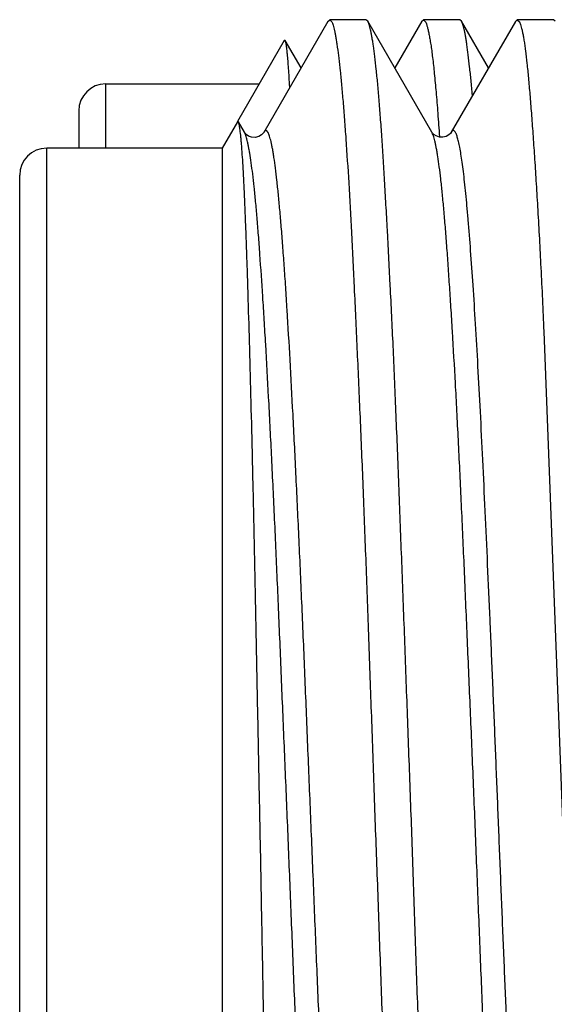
# Model space of a CAD drawing. Header units: inches. Extents: x 0 to 22, y 0 to 17.
# Tile 62 of 91: x 16.9148 to 16.994, y 9.0475 to 9.1932. Entities that reach past the tile are written whole.
import ezdxf

# ---------------------------------------------------------------- set-up
doc = ezdxf.new("R2010")
doc.units = ezdxf.units.IN
doc.header["$LTSCALE"] = 1.21
doc.header["$MEASUREMENT"] = 0
doc.layers.get('0').update_dxf_attribs({"linetype": 'CONTINUOUS'})

msp = doc.modelspace()

# ---------------------------------------------------------------- linework, layer by layer
at = {"color": 7, "linetype": 'CONTINUOUS'}
for p, q in [((16.96051, 9.19296), (16.951, 9.17652)), ((16.96051, 9.19296), (16.96079, 9.1932)), ((16.96613, 9.1932), (16.96079, 9.1932)), ((16.96079, 9.1932), (16.96109, 9.19291)), ((16.9664, 9.19297), (16.96613, 9.1932)), ((16.97591, 9.17654), (16.9664, 9.19297)), ((16.9744, 9.19298), (16.9704, 9.18606)), ((16.9744, 9.19298), (16.97466, 9.1932)), ((16.98003, 9.1932), (16.97466, 9.1932)), ((16.97466, 9.1932), (16.97495, 9.19291)), ((16.98827, 9.19296), (16.97877, 9.17655)), ((16.98031, 9.19297), (16.98003, 9.1932)), ((16.98429, 9.18609), (16.98031, 9.19297)), ((16.98827, 9.19296), (16.98855, 9.1932)), ((16.99391, 9.1932), (16.98855, 9.1932)), ((16.98855, 9.1932), (16.98886, 9.19291)), ((16.99418, 9.19297), (16.99391, 9.1932)), ((16.95403, 9.19012), (16.94713, 9.17815)), ((16.95418, 9.19012), (16.95403, 9.19012)), ((16.95652, 9.18607), (16.95418, 9.19012)), ((16.9276, 9.18372), (16.95034, 9.18372)), ((16.9236, 9.17972), (16.9236, 9.1742)), ((16.94709, 9.17809), (16.94485, 9.1742)), ((16.94724, 9.17809), (16.94709, 9.17809)), ((16.94813, 9.17654), (16.94724, 9.17809)), ((16.94815, 9.17651), (16.94813, 9.17654)), ((16.94828, 9.17623), (16.94815, 9.17651)), ((16.951, 9.17652), (16.95099, 9.17651)), ((16.94485, 9.1742), (16.91885, 9.1742)), ((16.94485, 9.1742), (16.94485, 8.9622)), ((16.91485, 8.9662), (16.91485, 9.1702)), ((16.99246, 9.1477), (16.99248, 9.14709)), ((16.99248, 9.14709), (16.99549, 9.0682))]:
    msp.add_line(p, q, dxfattribs=at)
at = {"color": 9, "linetype": 'CONTINUOUS'}
for p, q in [((16.9276, 9.1742), (16.9276, 9.18372)), ((16.91885, 8.9622), (16.91885, 9.1742))]:
    msp.add_line(p, q, dxfattribs=at)
at = {"color": 7, "linetype": 'CONTINUOUS'}
for points in [[(16.95099, 9.17651), (16.95097, 9.17648), (16.95088, 9.17637), (16.95067, 9.17616), (16.95026, 9.17592), (16.94973, 9.17578), (16.94921, 9.17582), (16.94874, 9.17599), (16.94841, 9.17621), (16.94823, 9.17639), (16.94816, 9.17649), (16.94815, 9.17651)], [(16.97876, 9.17654), (16.97874, 9.1765), (16.97864, 9.17637), (16.97841, 9.17616), (16.97801, 9.17594), (16.97752, 9.17581), (16.97701, 9.17583), (16.97654, 9.176), (16.9762, 9.17622), (16.97601, 9.17641), (16.97593, 9.17651), (16.97592, 9.17654)]]:
    msp.add_lwpolyline(points, dxfattribs=at)
for centre in [(16.9276, 9.17972), (16.91885, 9.1702)]:
    msp.add_arc(centre, 0.004, 90, 180, dxfattribs=at)
for points, knots in [([(16.96109, 9.19291), (16.96112, 9.19284), (16.9612, 9.19266), (16.9613, 9.19235), (16.9614, 9.19198), (16.9615, 9.19154), (16.9616, 9.19103), (16.9617, 9.19046), (16.9618, 9.18982), (16.96194, 9.18882), (16.96212, 9.18742), (16.96233, 9.18554), (16.96254, 9.1834), (16.96275, 9.18101), (16.96296, 9.17836), (16.96325, 9.17436), (16.96361, 9.16879), (16.96401, 9.16144), (16.96433, 9.15479), (16.9646, 9.14908), (16.96481, 9.14452), (16.96502, 9.1398), (16.96531, 9.13319), (16.96567, 9.1246), (16.96608, 9.11393), (16.96649, 9.10285), (16.96682, 9.09342), (16.96709, 9.08574), (16.96736, 9.07796), (16.96757, 9.07211), (16.96772, 9.0682)], [0, 0, 0, 0, 0.002045, 0.004603, 0.007686, 0.011297, 0.015441, 0.020117, 0.025326, 0.031066, 0.044131, 0.059289, 0.076508, 0.095751, 0.116978, 0.140143, 0.192081, 0.251118, 0.31674, 0.351843, 0.388373, 0.426249, 0.465387, 0.547105, 0.632807, 0.721739, 0.813121, 0.85948, 0.906147, 1, 1, 1, 1]), ([(16.97309, 9.0682), (16.97302, 9.07017), (16.97289, 9.0741), (16.97268, 9.07998), (16.97246, 9.08583), (16.97218, 9.09354), (16.97183, 9.10302), (16.97141, 9.11415), (16.97107, 9.12318), (16.97079, 9.13017), (16.97059, 9.13522), (16.97039, 9.14012), (16.97011, 9.14632), (16.96976, 9.15362), (16.9694, 9.1606), (16.96911, 9.16579), (16.96891, 9.16936), (16.9687, 9.1727), (16.9685, 9.17581), (16.9683, 9.17868), (16.96809, 9.18131), (16.96789, 9.18369), (16.96768, 9.1858), (16.96747, 9.18766), (16.96729, 9.18904), (16.96714, 9.19001), (16.96703, 9.19063), (16.96693, 9.19119), (16.96682, 9.19168), (16.96672, 9.1921), (16.96662, 9.19246), (16.96653, 9.19271), (16.96645, 9.19287), (16.96642, 9.19294), (16.9664, 9.19297)], [0, 0, 0, 0, 0.047187, 0.094272, 0.141145, 0.187704, 0.279469, 0.368749, 0.454751, 0.496282, 0.53671, 0.575945, 0.613899, 0.685635, 0.75128, 0.781634, 0.810251, 0.837068, 0.862026, 0.88507, 0.906151, 0.925224, 0.942251, 0.957195, 0.970029, 0.975646, 0.980728, 0.985273, 0.989281, 0.992752, 0.99569, 0.998101, 0.999113, 1, 1, 1, 1]), ([(16.97495, 9.19291), (16.97498, 9.19287), (16.97502, 9.19277), (16.97509, 9.19261), (16.97515, 9.19242), (16.97524, 9.19211), (16.97535, 9.19167), (16.97548, 9.19105), (16.97561, 9.19033), (16.97575, 9.18951), (16.97588, 9.18859), (16.97606, 9.18716), (16.97628, 9.18512), (16.97654, 9.18238), (16.97679, 9.17925), (16.97694, 9.17704), (16.97702, 9.17587)], [0, 0, 0, 0, 0.008782, 0.018975, 0.030607, 0.043695, 0.074277, 0.110765, 0.153164, 0.201464, 0.25564, 0.315661, 0.453064, 0.613269, 0.795776, 1, 1, 1, 1]), ([(16.9819, 9.18202), (16.98184, 9.18276), (16.98171, 9.18418), (16.98151, 9.18617), (16.98131, 9.18793), (16.98114, 9.18923), (16.98101, 9.19015), (16.98091, 9.19074), (16.98081, 9.19127), (16.98071, 9.19173), (16.98061, 9.19214), (16.98052, 9.19247), (16.98042, 9.19275), (16.98035, 9.1929), (16.98031, 9.19297)], [0, 0, 0, 0, 0.202632, 0.383573, 0.542469, 0.679031, 0.738868, 0.79305, 0.841565, 0.884417, 0.92162, 0.953215, 0.979286, 1, 1, 1, 1]), ([(16.98886, 9.19291), (16.98888, 9.19287), (16.98892, 9.19279), (16.989, 9.19259), (16.9891, 9.19229), (16.98921, 9.19188), (16.98932, 9.19138), (16.98944, 9.1908), (16.98955, 9.19014), (16.98966, 9.18941), (16.98981, 9.18827), (16.99, 9.18666), (16.99021, 9.1845), (16.99043, 9.18203), (16.99065, 9.17928), (16.99087, 9.17623), (16.9911, 9.17291), (16.99133, 9.16931), (16.99165, 9.16401), (16.99204, 9.15678), (16.99232, 9.15083), (16.99246, 9.1477)], [0, 0, 0, 0, 0.002901, 0.006206, 0.014053, 0.023585, 0.03482, 0.047765, 0.062423, 0.078791, 0.096864, 0.138088, 0.186012, 0.240526, 0.301501, 0.368785, 0.442207, 0.521577, 0.606691, 0.793259, 1, 1, 1, 1]), ([(16.95484, 9.18324), (16.95482, 9.18372), (16.95477, 9.18465), (16.95468, 9.18594), (16.9546, 9.18707), (16.95452, 9.18802), (16.95445, 9.18871), (16.95439, 9.18917), (16.95435, 9.18944), (16.95431, 9.18968), (16.95427, 9.18986), (16.95423, 9.18999), (16.9542, 9.19007), (16.95419, 9.1901), (16.95418, 9.19012)], [0, 0, 0, 0, 0.212127, 0.399914, 0.563023, 0.701145, 0.814017, 0.860907, 0.901393, 0.935463, 0.963164, 0.984605, 0.993038, 1, 1, 1, 1]), ([(16.95057, 9.0682), (16.9505, 9.07173), (16.95036, 9.07875), (16.95015, 9.08918), (16.94995, 9.0994), (16.94975, 9.10933), (16.94955, 9.11887), (16.94935, 9.12794), (16.94914, 9.13646), (16.94893, 9.14435), (16.94875, 9.15051), (16.94861, 9.15507), (16.94851, 9.15819), (16.9484, 9.16112), (16.9483, 9.16383), (16.9482, 9.16632), (16.9481, 9.16858), (16.94799, 9.17061), (16.94789, 9.17241), (16.94779, 9.17375), (16.94772, 9.1747), (16.94766, 9.17533), (16.94761, 9.17589), (16.94756, 9.17639), (16.9475, 9.17683), (16.94745, 9.1772), (16.9474, 9.17751), (16.94736, 9.17773), (16.94732, 9.17788), (16.94729, 9.17796), (16.94727, 9.17803), (16.94725, 9.17807), (16.94724, 9.17809)], [0, 0, 0, 0, 0.096256, 0.191398, 0.284628, 0.375158, 0.462203, 0.544972, 0.622693, 0.694695, 0.760371, 0.790655, 0.819142, 0.845764, 0.870452, 0.893141, 0.913764, 0.932266, 0.948606, 0.962757, 0.969003, 0.974693, 0.979824, 0.984394, 0.988402, 0.991844, 0.994721, 0.997034, 0.99798, 0.998788, 0.99946, 1, 1, 1, 1]), ([(16.98981, 8.95986), (16.98979, 8.95983), (16.98976, 8.95978), (16.98971, 8.95971), (16.98965, 8.95966), (16.9896, 8.95962), (16.98954, 8.9596), (16.98948, 8.95959), (16.98943, 8.95961), (16.98937, 8.95964), (16.98931, 8.95969), (16.98926, 8.95975), (16.9892, 8.95983), (16.98913, 8.95997), (16.98903, 8.96018), (16.98892, 8.96048), (16.98881, 8.96085), (16.98871, 8.96129), (16.9886, 8.96178), (16.98849, 8.96234), (16.98838, 8.96297), (16.98823, 8.96393), (16.98805, 8.96528), (16.98784, 8.96709), (16.98763, 8.96915), (16.98741, 8.97144), (16.9872, 8.97397), (16.98698, 8.97672), (16.98676, 8.9797), (16.98654, 8.98289), (16.98632, 8.98628), (16.9861, 8.98987), (16.98581, 8.99502), (16.98545, 9.00189), (16.9851, 9.00903), (16.98482, 9.01504), (16.98452, 9.02139), (16.98415, 9.02958), (16.98379, 9.03794), (16.9835, 9.04479), (16.98321, 9.05178), (16.98286, 9.0606), (16.9825, 9.06946), (16.98222, 9.07655), (16.98193, 9.08359), (16.98156, 9.09228), (16.98112, 9.1025), (16.9807, 9.1124), (16.98027, 9.12188), (16.97991, 9.12946), (16.97962, 9.13525), (16.97933, 9.14061), (16.97904, 9.14573), (16.97874, 9.1506), (16.97852, 9.15397), (16.97831, 9.15713), (16.97809, 9.16007), (16.97788, 9.1628), (16.97767, 9.1653), (16.97745, 9.16756), (16.97724, 9.16958), (16.97702, 9.17136), (16.97684, 9.17268), (16.97668, 9.17362), (16.97657, 9.17422), (16.97646, 9.17477), (16.97635, 9.17525), (16.97625, 9.17566), (16.97614, 9.17601), (16.97603, 9.1763), (16.97595, 9.17646), (16.97591, 9.17653)], [0, 0, 0, 0, 0.000463, 0.000866, 0.001213, 0.001513, 0.00178, 0.002032, 0.002291, 0.002578, 0.002907, 0.003289, 0.00373, 0.004234, 0.00544, 0.006921, 0.008685, 0.010732, 0.013066, 0.015686, 0.018593, 0.021785, 0.029022, 0.037383, 0.046852, 0.057414, 0.069051, 0.081733, 0.095428, 0.110096, 0.125698, 0.1422, 0.159564, 0.196714, 0.236793, 0.257816, 0.27943, 0.324216, 0.370705, 0.39445, 0.418453, 0.467003, 0.515889, 0.540312, 0.564642, 0.61279, 0.659874, 0.705442, 0.749063, 0.790309, 0.80991, 0.828769, 0.86409, 0.880468, 0.895938, 0.910465, 0.924014, 0.936555, 0.948054, 0.958479, 0.967806, 0.976017, 0.9831, 0.986215, 0.989043, 0.991583, 0.993836, 0.995802, 0.997482, 0.998878, 1, 1, 1, 1]), ([(16.96204, 8.95987), (16.96202, 8.95984), (16.96199, 8.95979), (16.96193, 8.95972), (16.96188, 8.95966), (16.96182, 8.95962), (16.96177, 8.9596), (16.96171, 8.95959), (16.96165, 8.9596), (16.9616, 8.95963), (16.96154, 8.95968), (16.96149, 8.95973), (16.96143, 8.95981), (16.96136, 8.95994), (16.96126, 8.96014), (16.96116, 8.96043), (16.96105, 8.96079), (16.96094, 8.96121), (16.96084, 8.96169), (16.96073, 8.96224), (16.96063, 8.96284), (16.96048, 8.96378), (16.9603, 8.9651), (16.9601, 8.96687), (16.95988, 8.96887), (16.95967, 8.97111), (16.95945, 8.97358), (16.95923, 8.97627), (16.95901, 8.97918), (16.95879, 8.98229), (16.95858, 8.98562), (16.95836, 8.98914), (16.95808, 8.99419), (16.95772, 9.00093), (16.9573, 9.00948), (16.95694, 9.01697), (16.95665, 9.02321), (16.95636, 9.02974), (16.956, 9.03811), (16.95565, 9.0466), (16.95537, 9.05351), (16.95516, 9.05875), (16.95495, 9.06401), (16.95473, 9.06928), (16.95452, 9.07455), (16.95423, 9.08154), (16.95386, 9.09017), (16.95344, 9.10036), (16.95302, 9.11024), (16.9526, 9.11972), (16.95217, 9.12872), (16.95174, 9.13715), (16.95137, 9.14377), (16.95108, 9.14873), (16.9508, 9.15318), (16.95052, 9.15736), (16.95023, 9.16127), (16.95002, 9.16387), (16.94981, 9.16625), (16.94959, 9.16839), (16.94938, 9.1703), (16.94916, 9.17196), (16.94897, 9.1732), (16.94882, 9.17406), (16.94871, 9.17462), (16.94861, 9.17511), (16.9485, 9.17554), (16.9484, 9.17591), (16.94832, 9.17613), (16.94828, 9.17623)], [0, 0, 0, 0, 0.000467, 0.000875, 0.001227, 0.001533, 0.001803, 0.002055, 0.002311, 0.002589, 0.002905, 0.003272, 0.003694, 0.004178, 0.005338, 0.006767, 0.008469, 0.010451, 0.012716, 0.015263, 0.018095, 0.02121, 0.028283, 0.036462, 0.045727, 0.05606, 0.067438, 0.079839, 0.093236, 0.107604, 0.122908, 0.13911, 0.156165, 0.19267, 0.232085, 0.274056, 0.295881, 0.318199, 0.364088, 0.411271, 0.435212, 0.459312, 0.483516, 0.507765, 0.532003, 0.556172, 0.604072, 0.651016, 0.696568, 0.740306, 0.781799, 0.820649, 0.856507, 0.873209, 0.88904, 0.917949, 0.930961, 0.942964, 0.953928, 0.963826, 0.97264, 0.980355, 0.986956, 0.989835, 0.992431, 0.994744, 0.996776, 0.998526, 1, 1, 1, 1]), ([(16.95403, 8.94629), (16.95402, 8.94631), (16.954, 8.94635), (16.95398, 8.94642), (16.95395, 8.94651), (16.95391, 8.94667), (16.95386, 8.94691), (16.95381, 8.94725), (16.95376, 8.94765), (16.95371, 8.94813), (16.95365, 8.94867), (16.9536, 8.94929), (16.95355, 8.94997), (16.95348, 8.95101), (16.95339, 8.95248), (16.95328, 8.95445), (16.95318, 8.95668), (16.95307, 8.95917), (16.95297, 8.96192), (16.95286, 8.96491), (16.95275, 8.96815), (16.95264, 8.97162), (16.95249, 8.97669), (16.9523, 8.98354), (16.95209, 8.99233), (16.95192, 9.00011), (16.95178, 9.00667), (16.95163, 9.01362), (16.95144, 9.02259), (16.95122, 9.03364), (16.951, 9.045), (16.95079, 9.05656), (16.95064, 9.06431), (16.95057, 9.0682)], [0, 0, 0, 0, 0.000509, 0.001152, 0.001932, 0.002849, 0.0051, 0.007904, 0.011264, 0.015185, 0.019666, 0.024708, 0.030306, 0.036459, 0.050419, 0.06657, 0.084886, 0.105339, 0.127894, 0.152489, 0.17906, 0.207537, 0.237851, 0.303698, 0.376003, 0.454127, 0.495156, 0.537367, 0.624895, 0.715826, 0.809267, 0.904305, 1, 1, 1, 1]), ([(16.96772, 9.0682), (16.96786, 9.06427), (16.96814, 9.05645), (16.96857, 9.0448), (16.96898, 9.03336), (16.96931, 9.024), (16.96959, 9.01669), (16.96979, 9.01138), (16.97, 9.00619), (16.97028, 8.99956), (16.97063, 8.99167), (16.97106, 8.98274), (16.97147, 8.97456), (16.97181, 8.96826), (16.97209, 8.96365), (16.97229, 8.96054), (16.9725, 8.95767), (16.97271, 8.95505), (16.97292, 8.95268), (16.97314, 8.95056), (16.97335, 8.94871), (16.97353, 8.94734), (16.97368, 8.94637), (16.97378, 8.94575), (16.97388, 8.94519), (16.97399, 8.9447), (16.97409, 8.94428), (16.97419, 8.94393), (16.97428, 8.94369), (16.97435, 8.94353), (16.97439, 8.94346), (16.9744, 8.94342)], [0, 0, 0, 0, 0.094341, 0.187841, 0.279669, 0.369006, 0.412492, 0.455058, 0.496611, 0.537059, 0.614281, 0.686035, 0.751683, 0.810642, 0.837448, 0.862392, 0.88542, 0.906483, 0.925536, 0.942536, 0.957449, 0.970244, 0.975841, 0.980899, 0.985419, 0.989401, 0.992844, 0.995752, 0.998132, 0.999129, 1, 1, 1, 1]), ([(16.97973, 8.9435), (16.97969, 8.94357), (16.97961, 8.94375), (16.9795, 8.94405), (16.9794, 8.94443), (16.97929, 8.94487), (16.97919, 8.94537), (16.97909, 8.94595), (16.97898, 8.94659), (16.97884, 8.94758), (16.97867, 8.94899), (16.97846, 8.95087), (16.97826, 8.95301), (16.97806, 8.9554), (16.97786, 8.95804), (16.97765, 8.96093), (16.97744, 8.96405), (16.97723, 8.9674), (16.97702, 8.97098), (16.97673, 8.97616), (16.97637, 8.98313), (16.97597, 8.99205), (16.97564, 8.99991), (16.97537, 9.00652), (16.97517, 9.01169), (16.97495, 9.01698), (16.97467, 9.02425), (16.97431, 9.03355), (16.9739, 9.04493), (16.97349, 9.05652), (16.97323, 9.0643), (16.97309, 9.0682)], [0, 0, 0, 0, 0.002061, 0.004632, 0.007724, 0.011343, 0.015493, 0.020173, 0.025385, 0.031126, 0.044188, 0.059339, 0.076549, 0.095786, 0.117008, 0.140171, 0.165224, 0.192111, 0.220774, 0.251151, 0.316772, 0.3884, 0.465409, 0.505722, 0.547123, 0.58952, 0.632821, 0.721751, 0.813129, 0.906151, 1, 1, 1, 1])]:
    msp.add_open_spline(points, degree=3, knots=knots, dxfattribs=at)
at = {"color": 9, "linetype": 'CONTINUOUS'}
for points, knots in [([(16.96489, 8.95987), (16.96485, 8.95994), (16.96477, 8.96011), (16.96466, 8.9604), (16.96455, 8.96075), (16.96445, 8.96117), (16.96434, 8.96165), (16.96423, 8.9622), (16.96412, 8.9628), (16.96397, 8.96374), (16.96379, 8.96506), (16.96357, 8.96683), (16.96335, 8.96885), (16.96313, 8.97111), (16.96292, 8.97361), (16.9627, 8.97634), (16.96249, 8.97929), (16.96219, 8.98364), (16.96183, 8.98958), (16.9614, 8.99726), (16.96096, 9.00561), (16.96053, 9.01457), (16.9601, 9.02405), (16.95967, 9.03395), (16.95924, 9.04419), (16.95881, 9.05465), (16.95837, 9.06525), (16.95794, 9.07587), (16.9575, 9.08642), (16.95708, 9.0968), (16.95665, 9.10689), (16.95622, 9.11662), (16.95578, 9.12589), (16.95535, 9.1346), (16.95492, 9.14266), (16.95455, 9.14894), (16.95426, 9.15358), (16.95404, 9.15676), (16.95382, 9.15973), (16.95361, 9.16248), (16.95339, 9.16501), (16.95318, 9.16731), (16.95296, 9.16937), (16.95275, 9.17118), (16.95256, 9.17253), (16.95241, 9.17349), (16.9523, 9.17411), (16.95219, 9.17466), (16.95209, 9.17515), (16.95198, 9.17558), (16.95187, 9.17594), (16.95177, 9.17624), (16.95167, 9.17645), (16.9516, 9.17658), (16.95154, 9.17665), (16.95149, 9.17671), (16.95143, 9.17676), (16.95138, 9.17679), (16.95132, 9.1768), (16.95127, 9.17679), (16.95121, 9.17677), (16.95116, 9.17673), (16.9511, 9.17668), (16.95105, 9.17661), (16.95101, 9.17655), (16.951, 9.17652)], [0, 0, 0, 0, 0.001135, 0.002544, 0.004232, 0.006204, 0.00846, 0.011001, 0.013828, 0.016939, 0.024014, 0.032217, 0.041533, 0.051948, 0.063446, 0.076001, 0.089579, 0.104139, 0.136041, 0.171387, 0.209855, 0.251097, 0.294743, 0.34036, 0.387481, 0.435655, 0.484427, 0.533335, 0.581901, 0.62965, 0.676133, 0.72092, 0.763589, 0.803712, 0.840844, 0.874634, 0.890193, 0.904822, 0.918488, 0.931162, 0.942812, 0.953404, 0.962906, 0.971284, 0.97851, 0.981684, 0.984566, 0.987157, 0.989458, 0.991472, 0.993201, 0.994648, 0.995822, 0.996311, 0.996738, 0.997107, 0.997425, 0.997703, 0.997956, 0.998206, 0.998473, 0.998776, 0.999127, 0.999533, 1, 1, 1, 1]), ([(16.99029, 8.97909), (16.99016, 8.98087), (16.98991, 8.98461), (16.98955, 8.99049), (16.98919, 8.99688), (16.98883, 9.00375), (16.98848, 9.01105), (16.98812, 9.01873), (16.98776, 9.02673), (16.9874, 9.035), (16.98704, 9.0435), (16.98668, 9.05216), (16.98632, 9.06092), (16.98596, 9.06973), (16.98561, 9.07854), (16.98525, 9.08727), (16.9849, 9.09588), (16.98453, 9.10431), (16.98417, 9.1125), (16.98381, 9.12039), (16.98346, 9.12794), (16.9831, 9.13509), (16.98275, 9.14179), (16.98239, 9.14802), (16.98203, 9.15372), (16.98167, 9.15885), (16.98136, 9.16276), (16.98111, 9.16557), (16.98094, 9.16744), (16.98076, 9.16914), (16.98058, 9.17068), (16.9804, 9.17205), (16.98023, 9.17324), (16.98005, 9.17427), (16.9799, 9.17501), (16.97977, 9.17552), (16.97968, 9.17583), (16.97959, 9.17611), (16.9795, 9.17633), (16.97941, 9.17652), (16.97932, 9.17666), (16.97924, 9.17675), (16.97918, 9.17679), (16.97913, 9.17681), (16.97908, 9.17682), (16.97902, 9.17681), (16.97896, 9.17678), (16.9789, 9.17673), (16.97884, 9.17666), (16.97879, 9.17659), (16.97877, 9.17655)], [0, 0, 0, 0, 0.026915, 0.056602, 0.08889, 0.123588, 0.160452, 0.199216, 0.239617, 0.281388, 0.324261, 0.367962, 0.412208, 0.456697, 0.501131, 0.545222, 0.588681, 0.631225, 0.672571, 0.712428, 0.75052, 0.786611, 0.820482, 0.851921, 0.880724, 0.906691, 0.929623, 0.939893, 0.949344, 0.957967, 0.965753, 0.972693, 0.978781, 0.984011, 0.988381, 0.990245, 0.991895, 0.993334, 0.994563, 0.995588, 0.996418, 0.997072, 0.997345, 0.997591, 0.997822, 0.998051, 0.998554, 0.998852, 0.99919, 1, 1, 1, 1])]:
    msp.add_open_spline(points, degree=3, knots=knots, dxfattribs=at)

doc.saveas('drawing.dxf')
